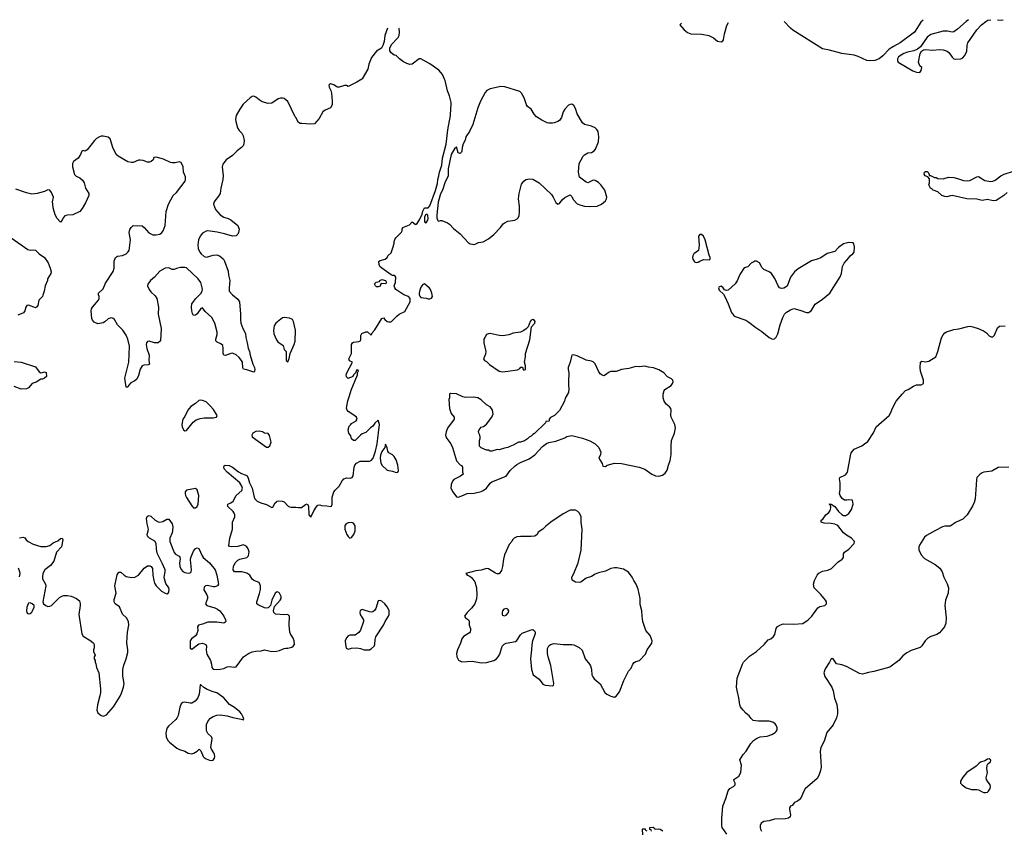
# Model space of a CAD drawing. Header units: inches. Extents: x 2323201 to 2563958, y 895391 to 1023096.
# Tile 90 of 196: x 2426892 to 2437979, y 1011537 to 1020669. Entities that reach past the tile are written whole.
import ezdxf

# ---------------------------------------------------------------- set-up
doc = ezdxf.new("R2010")
doc.units = ezdxf.units.IN
doc.header["$MEASUREMENT"] = 0
for name, color, linetype in [('C4021', 7, 'Continuous'), ('C4031', 7, 'Continuous'), ('C4032', 7, 'Continuous')]:
    doc.layers.add(name, color=color, linetype=linetype)

msp = doc.modelspace()

# ---------------------------------------------------------------- linework, layer by layer
at = {"layer": 'C4021', "color": 5, "elevation": 120}
for points in [[(2430000, 1019566), (2429995, 1019575), (2429910, 1019747), (2429870, 1019780), (2429850, 1019786), (2429830, 1019786), (2429802, 1019778), (2429730, 1019730), (2429690, 1019725), (2429624, 1019744), (2429587, 1019767), (2429550, 1019798), (2429530, 1019807), (2429510, 1019805), (2429487, 1019790), (2429410, 1019716), (2429370, 1019661), (2429331, 1019589), (2429323, 1019550), (2429324, 1019524), (2429343, 1019450), (2429362, 1019422), (2429394, 1019390), (2429410, 1019359), (2429420, 1019310), (2429415, 1019270), (2429407, 1019250), (2429390, 1019230), (2429340, 1019190), (2429290, 1019141), (2429217, 1019090), (2429180, 1019040), (2429170, 1019010), (2429183, 1018910), (2429179, 1018870), (2429155, 1018770), (2429148, 1018712), (2429130, 1018680), (2429090, 1018630), (2429079, 1018610), (2429075, 1018590), (2429097, 1018530), (2429150, 1018470), (2429190, 1018446), (2429239, 1018430), (2429270, 1018414), (2429348, 1018350), (2429363, 1018310), (2429356, 1018270), (2429348, 1018252), (2429330, 1018234), (2429290, 1018230), (2429198, 1018258), (2429116, 1018276), (2429010, 1018290), (2428990, 1018285), (2428950, 1018264), (2428924, 1018230), (2428907, 1018190), (2428896, 1018130), (2428902, 1018090), (2428919, 1018050), (2428936, 1018030), (2428970, 1018002), (2428994, 1017994), (2429070, 1018018), (2429110, 1018021), (2429134, 1018014), (2429158, 1017998), (2429186, 1017970), (2429199, 1017950), (2429238, 1017838), (2429244, 1017790), (2429259, 1017730), (2429250, 1017650), (2429252, 1017610), (2429288, 1017568), (2429350, 1017521), (2429368, 1017490), (2429378, 1017350), (2429377, 1017290), (2429383, 1017250), (2429405, 1017190), (2429435, 1017135), (2429437, 1017090), (2429454, 1017030), (2429465, 1016970), (2429480, 1016930), (2429488, 1016890), (2429519, 1016790), (2429535, 1016750), (2429539, 1016730), (2429535, 1016705), (2429530, 1016698), (2429450, 1016725), (2429413, 1016733), (2429406, 1016746), (2429399, 1016810), (2429390, 1016830), (2429365, 1016865), (2429330, 1016895), (2429289, 1016911), (2429270, 1016910), (2429210, 1016887), (2429190, 1016890), (2429182, 1016910), (2429184, 1016970), (2429178, 1016998), (2429158, 1017018), (2429117, 1017037), (2429101, 1017050), (2429102, 1017070), (2429116, 1017124), (2429116, 1017150), (2429091, 1017251), (2429056, 1017316), (2428981, 1017381), (2428950, 1017424), (2428930, 1017414), (2428890, 1017354), (2428870, 1017339), (2428850, 1017335), (2428838, 1017358), (2428830, 1017390), (2428827, 1017430), (2428832, 1017470), (2428875, 1017530), (2428934, 1017590), (2428946, 1017614), (2428950, 1017630), (2428947, 1017650), (2428931, 1017710), (2428903, 1017750), (2428770, 1017874), (2428750, 1017879), (2428704, 1017876), (2428670, 1017870), (2428630, 1017856), (2428610, 1017856), (2428570, 1017874), (2428530, 1017871), (2428470, 1017835), (2428411, 1017769), (2428363, 1017730), (2428335, 1017690), (2428332, 1017670), (2428348, 1017628), (2428370, 1017602), (2428419, 1017559), (2428437, 1017530), (2428455, 1017430), (2428453, 1017350), (2428484, 1017190), (2428478, 1017050), (2428450, 1017030), (2428410, 1017028), (2428350, 1017046), (2428330, 1017044), (2428318, 1017030), (2428316, 1017010), (2428325, 1016965), (2428348, 1016890), (2428345, 1016830), (2428352, 1016788), (2428340, 1016780), (2428290, 1016778), (2428270, 1016770), (2428247, 1016733), (2428230, 1016661), (2428210, 1016618), (2428190, 1016601), (2428142, 1016578), (2428117, 1016550), (2428110, 1016528), (2428090, 1016528), (2428077, 1016630), (2428121, 1016810), (2428130, 1016990), (2428111, 1017070), (2428090, 1017116), (2428053, 1017173), (2427995, 1017230), (2427961, 1017290), (2427944, 1017304), (2427930, 1017310), (2427910, 1017308), (2427890, 1017299), (2427850, 1017265), (2427830, 1017255), (2427770, 1017243), (2427730, 1017262), (2427710, 1017286), (2427703, 1017303), (2427698, 1017390), (2427702, 1017410), (2427712, 1017430), (2427781, 1017510), (2427787, 1017530), (2427787, 1017550), (2427779, 1017570), (2427781, 1017590), (2427830, 1017639), (2427858, 1017702), (2427946, 1017834), (2427954, 1017870), (2427955, 1017950), (2427970, 1017990), (2427995, 1018005), (2428050, 1018011), (2428090, 1018031), (2428111, 1018049), (2428124, 1018070), (2428141, 1018190), (2428125, 1018270), (2428134, 1018306), (2428149, 1018330), (2428170, 1018351), (2428270, 1018347), (2428295, 1018330), (2428347, 1018267), (2428390, 1018246), (2428430, 1018245), (2428470, 1018252), (2428494, 1018270), (2428508, 1018290), (2428530, 1018350), (2428543, 1018510), (2428567, 1018590), (2428620, 1018690), (2428656, 1018724), (2428756, 1018850), (2428760, 1018870), (2428758, 1018898), (2428735, 1018950), (2428731, 1019010), (2428710, 1019062), (2428690, 1019068), (2428643, 1019057), (2428610, 1019055), (2428590, 1019060), (2428510, 1019097), (2428430, 1019122), (2428404, 1019116), (2428393, 1019090), (2428373, 1019070), (2428354, 1019066), (2428330, 1019065), (2428283, 1019083), (2428250, 1019088), (2428230, 1019086), (2428170, 1019061), (2428150, 1019060), (2428110, 1019068), (2428000, 1019130), (2427978, 1019150), (2427942, 1019230), (2427915, 1019315), (2427910, 1019327), (2427890, 1019347), (2427830, 1019356), (2427810, 1019356), (2427790, 1019349), (2427758, 1019330), (2427736, 1019310), (2427650, 1019204), (2427630, 1019189), (2427605, 1019195), (2427592, 1019188), (2427577, 1019150), (2427549, 1019111), (2427497, 1019070), (2427487, 1019050), (2427486, 1019010), (2427510, 1018927), (2427527, 1018907), (2427570, 1018887), (2427601, 1018861), (2427618, 1018830), (2427633, 1018773), (2427670, 1018711), (2427669, 1018690), (2427633, 1018607), (2427597, 1018543), (2427570, 1018510), (2427490, 1018471), (2427430, 1018467), (2427402, 1018458), (2427382, 1018438), (2427370, 1018409), (2427350, 1018389), (2427313, 1018430), (2427292, 1018470), (2427270, 1018550), (2427264, 1018590), (2427263, 1018617), (2427271, 1018671), (2427250, 1018724), (2427230, 1018749), (2427210, 1018752), (2427170, 1018735), (2427090, 1018711), (2427030, 1018702), (2426970, 1018717), (2426850, 1018761)], [(2426795, 1018210), (2426982, 1018082), (2427010, 1018074), (2427050, 1018075), (2427070, 1018071), (2427110, 1018030), (2427171, 1017990), (2427211, 1017930), (2427236, 1017870), (2427246, 1017830), (2427241, 1017810), (2427206, 1017750), (2427206, 1017730), (2427179, 1017670), (2427168, 1017610), (2427154, 1017566), (2427147, 1017550), (2427108, 1017510), (2427096, 1017450), (2427082, 1017430), (2427070, 1017425), (2427050, 1017429), (2426990, 1017454), (2426971, 1017449), (2426961, 1017430), (2426951, 1017390), (2426933, 1017367), (2426870, 1017342)], [(2426830, 1016819), (2426910, 1016811), (2427070, 1016758), (2427110, 1016702), (2427130, 1016692), (2427147, 1016693), (2427170, 1016702), (2427190, 1016694), (2427192, 1016650), (2427172, 1016630), (2427150, 1016618), (2427130, 1016618), (2427076, 1016584), (2427031, 1016569), (2426990, 1016522), (2426970, 1016509), (2426910, 1016506), (2426830, 1016536)], [(2426890, 1014831), (2426930, 1014841), (2426950, 1014831), (2426963, 1014810), (2426986, 1014790), (2427042, 1014762), (2427130, 1014733), (2427190, 1014735), (2427230, 1014745), (2427270, 1014775), (2427322, 1014798), (2427350, 1014825), (2427371, 1014830), (2427378, 1014810), (2427363, 1014730), (2427308, 1014670), (2427276, 1014570), (2427239, 1014521), (2427174, 1014470), (2427153, 1014430), (2427148, 1014390), (2427150, 1014370), (2427182, 1014310), (2427186, 1014290), (2427154, 1014110), (2427160, 1014090), (2427188, 1014070), (2427210, 1014060), (2427230, 1014061), (2427250, 1014070), (2427270, 1014087), (2427339, 1014161), (2427365, 1014175), (2427390, 1014181), (2427430, 1014181), (2427470, 1014174), (2427533, 1014150), (2427564, 1014124), (2427573, 1014093), (2427574, 1014070), (2427556, 1013970), (2427591, 1013750), (2427605, 1013725), (2427692, 1013670), (2427724, 1013644), (2427731, 1013631), (2427732, 1013592), (2427722, 1013570), (2427722, 1013550), (2427742, 1013510), (2427732, 1013490), (2427732, 1013470), (2427742, 1013450), (2427742, 1013430), (2427751, 1013411), (2427756, 1013370), (2427782, 1013310), (2427800, 1013130), (2427800, 1013090), (2427794, 1013054), (2427767, 1012950), (2427760, 1012890), (2427770, 1012859), (2427810, 1012831), (2427835, 1012825), (2427870, 1012837), (2427947, 1012930), (2428022, 1013050), (2428037, 1013083), (2428060, 1013150), (2428067, 1013190), (2428054, 1013274), (2428052, 1013350), (2428064, 1013396), (2428092, 1013470), (2428110, 1013542), (2428110, 1013570), (2428097, 1013650), (2428104, 1013770), (2428120, 1013850), (2428116, 1013890), (2428093, 1013930), (2428050, 1013974), (2428014, 1014054), (2427967, 1014087), (2427955, 1014110), (2427956, 1014136), (2427978, 1014210), (2427965, 1014290), (2427966, 1014310), (2427990, 1014415), (2428010, 1014444), (2428030, 1014447), (2428070, 1014410), (2428090, 1014398), (2428150, 1014387), (2428190, 1014390), (2428230, 1014410), (2428294, 1014490), (2428330, 1014515), (2428357, 1014517), (2428372, 1014510), (2428388, 1014488), (2428392, 1014410), (2428401, 1014350), (2428410, 1014322), (2428430, 1014290), (2428490, 1014233), (2428530, 1014207), (2428550, 1014203), (2428566, 1014214), (2428570, 1014222), (2428574, 1014250), (2428570, 1014270), (2428538, 1014318), (2428523, 1014370), (2428520, 1014390), (2428530, 1014450), (2428529, 1014470), (2428501, 1014541), (2428440, 1014660), (2428431, 1014710), (2428428, 1014770), (2428413, 1014793), (2428352, 1014830), (2428330, 1014850), (2428326, 1014870), (2428340, 1014910), (2428342, 1014930), (2428328, 1014990), (2428321, 1015050), (2428327, 1015073), (2428340, 1015080), (2428350, 1015083), (2428370, 1015076), (2428419, 1015030), (2428450, 1015014), (2428470, 1015009), (2428504, 1015016), (2428550, 1015043), (2428570, 1015041), (2428610, 1014991), (2428616, 1014956), (2428613, 1014913), (2428609, 1014890), (2428584, 1014830), (2428581, 1014810), (2428584, 1014790), (2428630, 1014667), (2428648, 1014648), (2428687, 1014627), (2428694, 1014614), (2428698, 1014590), (2428692, 1014550), (2428695, 1014510), (2428710, 1014475), (2428730, 1014453), (2428750, 1014443), (2428790, 1014435), (2428810, 1014436), (2428824, 1014450), (2428828, 1014472), (2428815, 1014585), (2428820, 1014610), (2428850, 1014683), (2428870, 1014711), (2428890, 1014721), (2428910, 1014711), (2428945, 1014630), (2428959, 1014610), (2429028, 1014550), (2429092, 1014470), (2429110, 1014410), (2429130, 1014310), (2429121, 1014290), (2429090, 1014279), (2429070, 1014279), (2429006, 1014294), (2428983, 1014290), (2428970, 1014277), (2428966, 1014246), (2429000, 1014190), (2429006, 1014170), (2429005, 1014150), (2428984, 1014090), (2429001, 1014070), (2429090, 1014044), (2429118, 1014030), (2429145, 1014010), (2429190, 1013950), (2429210, 1013910), (2429212, 1013888), (2429203, 1013877), (2429190, 1013870), (2429110, 1013881), (2429010, 1013881), (2428950, 1013860), (2428906, 1013850), (2428893, 1013830), (2428899, 1013790), (2428888, 1013752), (2428870, 1013729), (2428825, 1013695), (2428813, 1013670), (2428810, 1013650), (2428811, 1013591), (2428830, 1013578), (2428910, 1013637), (2428950, 1013644), (2428987, 1013630), (2428995, 1013610), (2428992, 1013568), (2429001, 1013521), (2429039, 1013450), (2429050, 1013410), (2429055, 1013370), (2429070, 1013351), (2429108, 1013348), (2429150, 1013352), (2429190, 1013360), (2429230, 1013378), (2429250, 1013381), (2429310, 1013375), (2429330, 1013379), (2429412, 1013490), (2429469, 1013530), (2429510, 1013546), (2429550, 1013554), (2429610, 1013558), (2429650, 1013569), (2429730, 1013552), (2429784, 1013556), (2429816, 1013564), (2429870, 1013587), (2429890, 1013591), (2429910, 1013588), (2429958, 1013602), (2429973, 1013610), (2429987, 1013630), (2429984, 1013670), (2429970, 1013701), (2429940, 1013750), (2429934, 1013770), (2429925, 1013850), (2429929, 1013950), (2429910, 1013969), (2429875, 1013965), (2429772, 1013972), (2429752, 1013990), (2429749, 1014011), (2429761, 1014059), (2429824, 1014130), (2429836, 1014150), (2429837, 1014170), (2429817, 1014210), (2429810, 1014217), (2429790, 1014222), (2429768, 1014210), (2429730, 1014130), (2429717, 1014070), (2429690, 1014044), (2429670, 1014039), (2429650, 1014045), (2429578, 1014078), (2429563, 1014090), (2429562, 1014110), (2429594, 1014206), (2429603, 1014250), (2429602, 1014290), (2429588, 1014328), (2429530, 1014351), (2429510, 1014366), (2429482, 1014410), (2429450, 1014435), (2429392, 1014448), (2429310, 1014450), (2429296, 1014470), (2429298, 1014510), (2429319, 1014550), (2429350, 1014579), (2429370, 1014591), (2429450, 1014612), (2429470, 1014630), (2429474, 1014674), (2429465, 1014710), (2429450, 1014730), (2429427, 1014747), (2429410, 1014752), (2429350, 1014733), (2429272, 1014732), (2429253, 1014733), (2429246, 1014746), (2429260, 1014830), (2429290, 1014930), (2429290, 1015010), (2429313, 1015067), (2429314, 1015090), (2429308, 1015110), (2429295, 1015130), (2429232, 1015190), (2429235, 1015205), (2429237, 1015210), (2429270, 1015225), (2429294, 1015246), (2429330, 1015308), (2429393, 1015367), (2429400, 1015390), (2429394, 1015414), (2429372, 1015452), (2429229, 1015570), (2429196, 1015610), (2429189, 1015631), (2429195, 1015645), (2429206, 1015650), (2429250, 1015647), (2429290, 1015627), (2429355, 1015575), (2429390, 1015555), (2429430, 1015543), (2429454, 1015530), (2429466, 1015506), (2429480, 1015450), (2429510, 1015390), (2429532, 1015290), (2429540, 1015270), (2429566, 1015246), (2429606, 1015226), (2429670, 1015206), (2429730, 1015173), (2429741, 1015179), (2429770, 1015225), (2429782, 1015238), (2429790, 1015245), (2429810, 1015248), (2429846, 1015246), (2429870, 1015237), (2429914, 1015190), (2429930, 1015180), (2429950, 1015176), (2429990, 1015177), (2430000, 1015176)], [(2426890, 1014391), (2426897, 1014430), (2426894, 1014450), (2426877, 1014490)]]:
    msp.add_lwpolyline(points, dxfattribs=at)
at = {"layer": 'C4021', "color": 5}
for points, elevation in [([(2429870, 1017315), (2429850, 1017309), (2429776, 1017250), (2429759, 1017221), (2429748, 1017168), (2429753, 1017130), (2429783, 1017063), (2429799, 1017039), (2429857, 1016997), (2429870, 1016954), (2429894, 1016930), (2429894, 1016830), (2429910, 1016814), (2429927, 1016853), (2429938, 1016910), (2429981, 1017010), (2429992, 1017048), (2429997, 1017170), (2429976, 1017270), (2429964, 1017290), (2429950, 1017301), (2429930, 1017307)], 140), ([(2428930, 1016384), (2428910, 1016379), (2428873, 1016347), (2428818, 1016310), (2428786, 1016270), (2428750, 1016198), (2428730, 1016168), (2428716, 1016110), (2428721, 1016081), (2428738, 1016050), (2428750, 1016038), (2428770, 1016041), (2428846, 1016134), (2428880, 1016160), (2428925, 1016175), (2428970, 1016183), (2429070, 1016184), (2429108, 1016192), (2429115, 1016210), (2429076, 1016276), (2429038, 1016318), (2428990, 1016364), (2428950, 1016381)], 140), ([(2429590, 1016032), (2429550, 1016029), (2429516, 1016010), (2429506, 1015990), (2429511, 1015970), (2429670, 1015853), (2429690, 1015854), (2429710, 1015870), (2429722, 1015910), (2429705, 1015985), (2429690, 1016008), (2429650, 1016013), (2429625, 1016025)], 140), ([(2428870, 1015388), (2428770, 1015369), (2428755, 1015350), (2428754, 1015330), (2428759, 1015310), (2428770, 1015285), (2428830, 1015191), (2428850, 1015171), (2428870, 1015171), (2428890, 1015185), (2428901, 1015210), (2428909, 1015309), (2428892, 1015372)], 140), ([(2427010, 1014098), (2426990, 1014095), (2426987, 1014090), (2426974, 1014050), (2426969, 1014009), (2426971, 1013991), (2426980, 1013980), (2426990, 1013975), (2427010, 1013980), (2427030, 1013996), (2427038, 1014010), (2427054, 1014050), (2427056, 1014070), (2427033, 1014090)], 120), ([(2428930, 1013175), (2428925, 1013175), (2428912, 1013070), (2428897, 1013030), (2428868, 1012992), (2428830, 1012968), (2428810, 1012968), (2428750, 1012980), (2428730, 1012977), (2428710, 1012961), (2428694, 1012926), (2428676, 1012830), (2428661, 1012799), (2428650, 1012784), (2428568, 1012712), (2428553, 1012690), (2428544, 1012670), (2428537, 1012630), (2428542, 1012590), (2428559, 1012550), (2428579, 1012530), (2428663, 1012463), (2428690, 1012447), (2428750, 1012427), (2428790, 1012407), (2428830, 1012399), (2428853, 1012407), (2428889, 1012430), (2428912, 1012452), (2428930, 1012434), (2428958, 1012370), (2428970, 1012358), (2428990, 1012344), (2429030, 1012328), (2429050, 1012324), (2429070, 1012328), (2429085, 1012350), (2429088, 1012370), (2429086, 1012390), (2429077, 1012410), (2429051, 1012450), (2429044, 1012470), (2429058, 1012570), (2429051, 1012591), (2429009, 1012629), (2428998, 1012650), (2428994, 1012670), (2428997, 1012730), (2429013, 1012770), (2429040, 1012800), (2429070, 1012820), (2429110, 1012835), (2429150, 1012840), (2429230, 1012828), (2429291, 1012809), (2429404, 1012784), (2429410, 1012778), (2429415, 1012790), (2429410, 1012810), (2429390, 1012850), (2429372, 1012872), (2429310, 1012921), (2429255, 1012955), (2429191, 1013031), (2429110, 1013086), (2429070, 1013096), (2429003, 1013123), (2428965, 1013145)], 120)]:
    msp.add_lwpolyline(points, close=True, dxfattribs=dict(at, elevation=elevation))
at = {"layer": 'C4031', "color": 5}
for points, elevation in [([(2430000, 1015176), (2430030, 1015172), (2430065, 1015175), (2430110, 1015207), (2430130, 1015215), (2430144, 1015190), (2430148, 1015090), (2430170, 1015066), (2430205, 1015135), (2430230, 1015177), (2430250, 1015201), (2430270, 1015204), (2430290, 1015197), (2430350, 1015193), (2430390, 1015184), (2430402, 1015190), (2430409, 1015211), (2430410, 1015290), (2430431, 1015350), (2430444, 1015370), (2430490, 1015416), (2430524, 1015476), (2430543, 1015496), (2430570, 1015507), (2430615, 1015505), (2430637, 1015510), (2430647, 1015530), (2430660, 1015630), (2430667, 1015650), (2430686, 1015674), (2430726, 1015694), (2430830, 1015697), (2430850, 1015704), (2430872, 1015728), (2430898, 1015810), (2430916, 1015890), (2430942, 1016110), (2430930, 1016158), (2430890, 1016122), (2430870, 1016089), (2430842, 1016070), (2430790, 1016018), (2430750, 1016002), (2430730, 1015989), (2430670, 1015929), (2430650, 1015929), (2430630, 1015948), (2430620, 1015980), (2430599, 1016010), (2430589, 1016050), (2430602, 1016090), (2430619, 1016110), (2430630, 1016121), (2430682, 1016150), (2430693, 1016170), (2430684, 1016190), (2430655, 1016215), (2430590, 1016257), (2430579, 1016270), (2430572, 1016292), (2430585, 1016375), (2430607, 1016430), (2430625, 1016495), (2430697, 1016670), (2430695, 1016690), (2430698, 1016702), (2430706, 1016710), (2430702, 1016722), (2430690, 1016726), (2430674, 1016690), (2430652, 1016670), (2430642, 1016650), (2430630, 1016642), (2430604, 1016636), (2430590, 1016626), (2430570, 1016646), (2430569, 1016669), (2430575, 1016690), (2430638, 1016810), (2430606, 1016826), (2430599, 1016850), (2430629, 1016910), (2430629, 1017010), (2430638, 1017030), (2430650, 1017038), (2430710, 1017043), (2430728, 1017050), (2430733, 1017070), (2430734, 1017110), (2430745, 1017135), (2430788, 1017152), (2430810, 1017154), (2430850, 1017114), (2430860, 1017140), (2430890, 1017176), (2430970, 1017302), (2430990, 1017311), (2431005, 1017290), (2431030, 1017271), (2431050, 1017265), (2431070, 1017265), (2431079, 1017270), (2431138, 1017330), (2431164, 1017350), (2431230, 1017383), (2431288, 1017490), (2431287, 1017527), (2431270, 1017550), (2431219, 1017570), (2431129, 1017629), (2431115, 1017650), (2431109, 1017671), (2431122, 1017710), (2431122, 1017730), (2431129, 1017750), (2431128, 1017770), (2431120, 1017780), (2431109, 1017789), (2431091, 1017789), (2431076, 1017796), (2430969, 1017870), (2430949, 1017890), (2430938, 1017910), (2430936, 1017944), (2430938, 1017950), (2430950, 1017958), (2431009, 1017971), (2431029, 1017991), (2431038, 1018010), (2431076, 1018044), (2431099, 1018110), (2431109, 1018150), (2431109, 1018171), (2431120, 1018200), (2431126, 1018210), (2431190, 1018274), (2431198, 1018290), (2431198, 1018310), (2431206, 1018330), (2431281, 1018359), (2431310, 1018392), (2431344, 1018364), (2431350, 1018362), (2431368, 1018372), (2431399, 1018421), (2431422, 1018478), (2431430, 1018512), (2431449, 1018550), (2431490, 1018551), (2431510, 1018571), (2431575, 1018745), (2431596, 1018824), (2431600, 1018870), (2431613, 1018910), (2431618, 1018950), (2431645, 1019030), (2431651, 1019110), (2431693, 1019267), (2431713, 1019430), (2431743, 1019590), (2431745, 1019670), (2431751, 1019711), (2431750, 1019738), (2431732, 1019812), (2431710, 1019869), (2431683, 1019983), (2431676, 1020000)], 120), ([(2430744, 1020000), (2430690, 1019965), (2430590, 1019918), (2430570, 1019928), (2430550, 1019929), (2430490, 1019909), (2430470, 1019908), (2430455, 1019915), (2430430, 1019935), (2430390, 1019948), (2430380, 1019940), (2430372, 1019930), (2430376, 1019910), (2430395, 1019870), (2430402, 1019842), (2430412, 1019750), (2430410, 1019709), (2430390, 1019676), (2430331, 1019650), (2430307, 1019633), (2430263, 1019557), (2430210, 1019495), (2430168, 1019492), (2430070, 1019498), (2430050, 1019501), (2430031, 1019511), (2430000, 1019566)], 120), ([(2438010, 1018724), (2437972, 1018688), (2437930, 1018658), (2437886, 1018634), (2437852, 1018628), (2437790, 1018643), (2437730, 1018634), (2437670, 1018648), (2437558, 1018650), (2437393, 1018687), (2437374, 1018686), (2437330, 1018674), (2437310, 1018677), (2437275, 1018690), (2437230, 1018729), (2437178, 1018750), (2437164, 1018764), (2437149, 1018770), (2437129, 1018810), (2437138, 1018830), (2437136, 1018876), (2437118, 1018898), (2437089, 1018909), (2437078, 1018930), (2437082, 1018950), (2437090, 1018958), (2437110, 1018958), (2437122, 1018950), (2437134, 1018926), (2437134, 1018914), (2437146, 1018914), (2437191, 1018891), (2437210, 1018891), (2437230, 1018881), (2437290, 1018877), (2437350, 1018894), (2437410, 1018891), (2437450, 1018882), (2437518, 1018858), (2437567, 1018853), (2437590, 1018858), (2437670, 1018898), (2437690, 1018901), (2437759, 1018859), (2437827, 1018847), (2437850, 1018849), (2437877, 1018863), (2437938, 1018910), (2437978, 1018930), (2438070, 1018959)], 80), ([(2434854, 1011494), (2434803, 1011570), (2434798, 1011590), (2434797, 1011670), (2434810, 1011810), (2434844, 1011896), (2434870, 1011983), (2434890, 1012007), (2434929, 1012030), (2434947, 1012050), (2434949, 1012070), (2434937, 1012090), (2434935, 1012110), (2434990, 1012147), (2435012, 1012188), (2435019, 1012270), (2435002, 1012330), (2435038, 1012390), (2435074, 1012430), (2435123, 1012517), (2435155, 1012550), (2435187, 1012573), (2435210, 1012584), (2435230, 1012590), (2435310, 1012598), (2435363, 1012617), (2435400, 1012640), (2435411, 1012650), (2435420, 1012670), (2435421, 1012690), (2435414, 1012714), (2435397, 1012737), (2435374, 1012754), (2435330, 1012765), (2435210, 1012765), (2435150, 1012776), (2435130, 1012795), (2435107, 1012827), (2435070, 1012856), (2435039, 1012890), (2435010, 1012930), (2435002, 1012950), (2434989, 1013030), (2434969, 1013111), (2434962, 1013150), (2434969, 1013251), (2435030, 1013410), (2435041, 1013430), (2435110, 1013500), (2435187, 1013550), (2435276, 1013630), (2435318, 1013682), (2435350, 1013696), (2435380, 1013720), (2435395, 1013745), (2435411, 1013809), (2435425, 1013835), (2435452, 1013850), (2435490, 1013862), (2435610, 1013859), (2435712, 1013868), (2435771, 1013909), (2435812, 1013950), (2435878, 1014042), (2435901, 1014059), (2435957, 1014070), (2435977, 1014090), (2435977, 1014110), (2435966, 1014130), (2435914, 1014194), (2435852, 1014252), (2435838, 1014270), (2435832, 1014310), (2435840, 1014350), (2435870, 1014410), (2435890, 1014433), (2435930, 1014455), (2435993, 1014467), (2436034, 1014486), (2436103, 1014557), (2436154, 1014590), (2436169, 1014610), (2436169, 1014650), (2436179, 1014670), (2436230, 1014704), (2436289, 1014770), (2436293, 1014790), (2436257, 1014830), (2436202, 1014862), (2436170, 1014890), (2436104, 1014970), (2436070, 1014986), (2436030, 1014995), (2435950, 1014997), (2435918, 1015010), (2435918, 1015030), (2435937, 1015043), (2435969, 1015090), (2436003, 1015117), (2436019, 1015141), (2436025, 1015170), (2436022, 1015202), (2436009, 1015209), (2436010, 1015214), (2436030, 1015211), (2436070, 1015185), (2436111, 1015130), (2436150, 1015096), (2436170, 1015085), (2436195, 1015085), (2436230, 1015105), (2436258, 1015150), (2436277, 1015210), (2436270, 1015258), (2436230, 1015262), (2436205, 1015255), (2436178, 1015258), (2436154, 1015274), (2436129, 1015309), (2436124, 1015330), (2436129, 1015371), (2436129, 1015450), (2436122, 1015498), (2436128, 1015512), (2436190, 1015542), (2436215, 1015570), (2436246, 1015754), (2436256, 1015790), (2436268, 1015810), (2436290, 1015830), (2436373, 1015870), (2436405, 1015890), (2436441, 1015919), (2436505, 1016015), (2436537, 1016083), (2436681, 1016210), (2436705, 1016250), (2436716, 1016284), (2436761, 1016370), (2436830, 1016452), (2436868, 1016490), (2436898, 1016502), (2436958, 1016542), (2436990, 1016554), (2437044, 1016556), (2437068, 1016570), (2437069, 1016610), (2437037, 1016710), (2437032, 1016750), (2437035, 1016810), (2437050, 1016821), (2437090, 1016816), (2437130, 1016822), (2437209, 1016871), (2437230, 1016930), (2437270, 1017087), (2437290, 1017119), (2437310, 1017141), (2437328, 1017152), (2437410, 1017180), (2437467, 1017187), (2437570, 1017213), (2437595, 1017215), (2437623, 1017210), (2437683, 1017190), (2437744, 1017164), (2437780, 1017140), (2437810, 1017107), (2437830, 1017096), (2437850, 1017098), (2437870, 1017117), (2437902, 1017198), (2437923, 1017217), (2437990, 1017222)], 80), ([(2438029, 1015629), (2437910, 1015625), (2437837, 1015583), (2437750, 1015573), (2437730, 1015566), (2437706, 1015550), (2437670, 1015510), (2437664, 1015490), (2437663, 1015430), (2437650, 1015270), (2437640, 1015230), (2437624, 1015196), (2437560, 1015090), (2437510, 1015043), (2437430, 1015004), (2437387, 1014973), (2437370, 1014965), (2437310, 1014964), (2437284, 1014956), (2437204, 1014916), (2437103, 1014857), (2437082, 1014838), (2437024, 1014750), (2437016, 1014730), (2437017, 1014697), (2437041, 1014641), (2437079, 1014599), (2437200, 1014530), (2437254, 1014490), (2437279, 1014450), (2437299, 1014390), (2437334, 1014314), (2437349, 1014270), (2437347, 1014210), (2437318, 1014130), (2437309, 1014071), (2437323, 1013930), (2437322, 1013870), (2437306, 1013830), (2437250, 1013763), (2437218, 1013742), (2437150, 1013720), (2437117, 1013703), (2437087, 1013673), (2437050, 1013614), (2437030, 1013596), (2436930, 1013563), (2436883, 1013537), (2436838, 1013502), (2436790, 1013449), (2436690, 1013375), (2436510, 1013327), (2436450, 1013316), (2436410, 1013302), (2436382, 1013298), (2436350, 1013303), (2436202, 1013382), (2436150, 1013401), (2436090, 1013412), (2436050, 1013469), (2436030, 1013469), (2436011, 1013430), (2435963, 1013357), (2435946, 1013310), (2435957, 1013270), (2436036, 1013150), (2436052, 1013110), (2436067, 1013027), (2436093, 1012953), (2436101, 1012890), (2436101, 1012850), (2436090, 1012804), (2436050, 1012724), (2435980, 1012640), (2435950, 1012541), (2435913, 1012470), (2435907, 1012430), (2435917, 1012250), (2435911, 1012210), (2435890, 1012156), (2435870, 1012120), (2435737, 1012003), (2435717, 1011970), (2435692, 1011908), (2435670, 1011881), (2435650, 1011865), (2435618, 1011850), (2435590, 1011818), (2435570, 1011808), (2435561, 1011790), (2435559, 1011770), (2435571, 1011710), (2435566, 1011690), (2435550, 1011674), (2435515, 1011665), (2435390, 1011663), (2435330, 1011643), (2435270, 1011635), (2435242, 1011618), (2435230, 1011590), (2435228, 1011570), (2435233, 1011550), (2435246, 1011526)], 80), ([(2434008, 1011528), (2434002, 1011542), (2433987, 1011547), (2433986, 1011570), (2434027, 1011573), (2434034, 1011570), (2434038, 1011558), (2434052, 1011552), (2434086, 1011554), (2434102, 1011550), (2434132, 1011530)], 80), ([(2433908, 1011488), (2433906, 1011550), (2433910, 1011554), (2433933, 1011553), (2433938, 1011538), (2433954, 1011530)], 80)]:
    msp.add_lwpolyline(points, dxfattribs=dict(at, elevation=elevation))
for points, elevation in [([(2432310, 1019918), (2432190, 1019892), (2432151, 1019870), (2432132, 1019848), (2432080, 1019750), (2432050, 1019675), (2431995, 1019490), (2431956, 1019410), (2431916, 1019350), (2431907, 1019313), (2431887, 1019270), (2431875, 1019230), (2431871, 1019189), (2431865, 1019175), (2431850, 1019162), (2431830, 1019169), (2431810, 1019238), (2431797, 1019223), (2431790, 1019221), (2431752, 1019150), (2431715, 1018990), (2431717, 1018910), (2431678, 1018830), (2431653, 1018750), (2431632, 1018708), (2431605, 1018615), (2431589, 1018469), (2431588, 1018428), (2431603, 1018403), (2431610, 1018399), (2431630, 1018407), (2431646, 1018406), (2431710, 1018381), (2431730, 1018366), (2431776, 1018316), (2431850, 1018255), (2431941, 1018161), (2431965, 1018145), (2431990, 1018139), (2432010, 1018138), (2432030, 1018146), (2432060, 1018160), (2432110, 1018167), (2432170, 1018200), (2432230, 1018250), (2432307, 1018330), (2432337, 1018370), (2432357, 1018383), (2432390, 1018398), (2432468, 1018412), (2432495, 1018425), (2432504, 1018436), (2432517, 1018463), (2432521, 1018499), (2432519, 1018570), (2432509, 1018650), (2432515, 1018710), (2432544, 1018816), (2432567, 1018850), (2432591, 1018869), (2432630, 1018876), (2432670, 1018872), (2432740, 1018830), (2432879, 1018699), (2432900, 1018670), (2432930, 1018608), (2432950, 1018591), (2432970, 1018599), (2433001, 1018639), (2433030, 1018667), (2433090, 1018696), (2433110, 1018678), (2433125, 1018645), (2433170, 1018595), (2433210, 1018578), (2433250, 1018568), (2433310, 1018564), (2433394, 1018570), (2433444, 1018590), (2433490, 1018630), (2433501, 1018650), (2433505, 1018670), (2433479, 1018750), (2433435, 1018810), (2433410, 1018834), (2433370, 1018857), (2433350, 1018861), (2433290, 1018833), (2433270, 1018837), (2433194, 1018894), (2433185, 1018950), (2433193, 1019050), (2433236, 1019130), (2433252, 1019148), (2433290, 1019168), (2433330, 1019173), (2433359, 1019190), (2433377, 1019210), (2433408, 1019292), (2433415, 1019350), (2433404, 1019410), (2433392, 1019432), (2433373, 1019450), (2433330, 1019470), (2433250, 1019490), (2433230, 1019507), (2433170, 1019610), (2433150, 1019669), (2433130, 1019701), (2433110, 1019717), (2433090, 1019715), (2433070, 1019705), (2433030, 1019663), (2433013, 1019630), (2432994, 1019566), (2432970, 1019535), (2432950, 1019522), (2432910, 1019507), (2432890, 1019502), (2432850, 1019504), (2432830, 1019508), (2432770, 1019536), (2432710, 1019574), (2432684, 1019604), (2432650, 1019662), (2432610, 1019690), (2432598, 1019710), (2432572, 1019790), (2432542, 1019842), (2432522, 1019862), (2432353, 1019913)], 120), ([(2431478, 1018478), (2431465, 1018475), (2431451, 1018449), (2431451, 1018391), (2431470, 1018381), (2431489, 1018410), (2431492, 1018430), (2431487, 1018467)], 120), ([(2434570, 1018249), (2434550, 1018249), (2434536, 1018230), (2434543, 1018130), (2434536, 1018070), (2434481, 1018030), (2434471, 1018010), (2434468, 1017992), (2434471, 1017970), (2434490, 1017941), (2434510, 1017934), (2434530, 1017937), (2434550, 1017947), (2434590, 1017966), (2434658, 1017962), (2434666, 1017970), (2434666, 1017990), (2434655, 1018015), (2434612, 1018190), (2434593, 1018230)], 120), ([(2436230, 1018161), (2436170, 1018145), (2436110, 1018101), (2436070, 1018059), (2435984, 1018036), (2435912, 1017988), (2435870, 1017970), (2435808, 1017952), (2435656, 1017864), (2435617, 1017830), (2435571, 1017770), (2435533, 1017667), (2435497, 1017643), (2435470, 1017641), (2435449, 1017650), (2435433, 1017670), (2435394, 1017754), (2435356, 1017810), (2435330, 1017830), (2435270, 1017855), (2435253, 1017873), (2435223, 1017930), (2435190, 1017949), (2435170, 1017949), (2435157, 1017943), (2435130, 1017926), (2435090, 1017885), (2435050, 1017875), (2435002, 1017798), (2434972, 1017728), (2434950, 1017694), (2434870, 1017622), (2434850, 1017618), (2434830, 1017626), (2434815, 1017650), (2434790, 1017668), (2434764, 1017656), (2434761, 1017650), (2434770, 1017622), (2434816, 1017576), (2434831, 1017551), (2434870, 1017470), (2434907, 1017370), (2434930, 1017339), (2434950, 1017325), (2435070, 1017283), (2435103, 1017263), (2435182, 1017202), (2435250, 1017157), (2435330, 1017090), (2435370, 1017071), (2435390, 1017074), (2435410, 1017091), (2435430, 1017130), (2435455, 1017230), (2435485, 1017315), (2435504, 1017350), (2435527, 1017373), (2435570, 1017402), (2435610, 1017415), (2435678, 1017398), (2435750, 1017370), (2435775, 1017370), (2435803, 1017390), (2435850, 1017463), (2435930, 1017521), (2436015, 1017590), (2436129, 1017771), (2436144, 1017810), (2436158, 1017890), (2436174, 1017926), (2436230, 1017985), (2436248, 1018012), (2436273, 1018030), (2436289, 1018050), (2436292, 1018112), (2436285, 1018145), (2436276, 1018156)], 120), ([(2431010, 1017695), (2430962, 1017698), (2430953, 1017687), (2430950, 1017668), (2430930, 1017658), (2430910, 1017658), (2430898, 1017670), (2430888, 1017692), (2430907, 1017713), (2430942, 1017718), (2430946, 1017730), (2430970, 1017742), (2431011, 1017731), (2431021, 1017710), (2431018, 1017702)], 120), ([(2431450, 1017692), (2431430, 1017686), (2431410, 1017657), (2431397, 1017623), (2431390, 1017590), (2431390, 1017570), (2431396, 1017556), (2431410, 1017538), (2431470, 1017533), (2431490, 1017525), (2431510, 1017524), (2431530, 1017531), (2431539, 1017550), (2431534, 1017590), (2431516, 1017630), (2431505, 1017645)], 120), ([(2432670, 1017293), (2432650, 1017285), (2432639, 1017270), (2432616, 1017210), (2432594, 1017186), (2432570, 1017167), (2432530, 1017150), (2432450, 1017139), (2432401, 1017119), (2432333, 1017107), (2432290, 1017111), (2432190, 1017133), (2432170, 1017132), (2432150, 1017121), (2432128, 1017090), (2432120, 1017070), (2432117, 1017030), (2432141, 1016930), (2432137, 1016903), (2432116, 1016850), (2432125, 1016830), (2432150, 1016818), (2432183, 1016783), (2432290, 1016708), (2432330, 1016702), (2432390, 1016708), (2432496, 1016724), (2432522, 1016738), (2432533, 1016753), (2432553, 1016753), (2432562, 1016730), (2432570, 1016722), (2432586, 1016730), (2432586, 1016770), (2432575, 1016810), (2432589, 1016870), (2432589, 1016910), (2432636, 1017064), (2432656, 1017210), (2432691, 1017249), (2432695, 1017270), (2432690, 1017279)], 120), ([(2433125, 1016895), (2433111, 1016889), (2433105, 1016875), (2433091, 1016810), (2433068, 1016750), (2433068, 1016730), (2433077, 1016690), (2433071, 1016590), (2433071, 1016551), (2433077, 1016510), (2433071, 1016471), (2433035, 1016405), (2433025, 1016370), (2432970, 1016266), (2432914, 1016210), (2432870, 1016186), (2432854, 1016170), (2432854, 1016150), (2432850, 1016146), (2432818, 1016142), (2432813, 1016127), (2432690, 1016008), (2432670, 1015998), (2432650, 1015978), (2432630, 1015968), (2432610, 1015948), (2432575, 1015925), (2432530, 1015909), (2432510, 1015908), (2432450, 1015875), (2432410, 1015862), (2432390, 1015849), (2432350, 1015842), (2432290, 1015822), (2432270, 1015828), (2432210, 1015808), (2432190, 1015808), (2432170, 1015818), (2432150, 1015818), (2432090, 1015846), (2432070, 1015866), (2432069, 1015930), (2432078, 1015950), (2432078, 1015970), (2432074, 1015990), (2432061, 1016010), (2432059, 1016030), (2432064, 1016050), (2432090, 1016078), (2432113, 1016087), (2432150, 1016112), (2432209, 1016191), (2432223, 1016230), (2432217, 1016270), (2432205, 1016290), (2432189, 1016309), (2432150, 1016329), (2432090, 1016385), (2432050, 1016409), (2431998, 1016418), (2431910, 1016413), (2431880, 1016420), (2431810, 1016454), (2431742, 1016458), (2431732, 1016450), (2431731, 1016411), (2431725, 1016390), (2431731, 1016290), (2431751, 1016231), (2431785, 1016190), (2431785, 1016170), (2431710, 1016068), (2431694, 1016026), (2431687, 1015990), (2431691, 1015970), (2431701, 1015950), (2431748, 1015890), (2431766, 1015850), (2431810, 1015698), (2431850, 1015656), (2431866, 1015646), (2431878, 1015630), (2431879, 1015570), (2431885, 1015550), (2431854, 1015526), (2431779, 1015490), (2431764, 1015470), (2431750, 1015434), (2431748, 1015390), (2431771, 1015350), (2431810, 1015295), (2431830, 1015291), (2431870, 1015306), (2431929, 1015331), (2432010, 1015334), (2432087, 1015353), (2432110, 1015364), (2432147, 1015393), (2432190, 1015447), (2432210, 1015462), (2432370, 1015526), (2432416, 1015590), (2432470, 1015643), (2432490, 1015659), (2432530, 1015679), (2432630, 1015721), (2432692, 1015768), (2432778, 1015862), (2432825, 1015895), (2432850, 1015905), (2432930, 1015921), (2433030, 1015958), (2433052, 1015972), (2433110, 1015985), (2433230, 1015956), (2433310, 1015925), (2433372, 1015890), (2433412, 1015850), (2433437, 1015797), (2433432, 1015770), (2433412, 1015730), (2433452, 1015670), (2433458, 1015638), (2433490, 1015634), (2433508, 1015652), (2433590, 1015675), (2433670, 1015671), (2433868, 1015628), (2433930, 1015607), (2434010, 1015550), (2434051, 1015531), (2434090, 1015527), (2434130, 1015539), (2434159, 1015561), (2434184, 1015596), (2434197, 1015650), (2434218, 1015702), (2434227, 1015770), (2434226, 1015866), (2434232, 1015930), (2434265, 1016010), (2434277, 1016070), (2434270, 1016110), (2434229, 1016190), (2434225, 1016210), (2434229, 1016270), (2434224, 1016290), (2434209, 1016309), (2434170, 1016337), (2434150, 1016370), (2434139, 1016410), (2434139, 1016450), (2434147, 1016490), (2434156, 1016504), (2434227, 1016550), (2434244, 1016570), (2434252, 1016590), (2434246, 1016610), (2434230, 1016624), (2434186, 1016646), (2434145, 1016690), (2434090, 1016724), (2434030, 1016749), (2433974, 1016754), (2433930, 1016767), (2433870, 1016760), (2433830, 1016763), (2433750, 1016740), (2433670, 1016730), (2433610, 1016706), (2433550, 1016706), (2433530, 1016698), (2433490, 1016667), (2433470, 1016658), (2433450, 1016663), (2433430, 1016679), (2433410, 1016709), (2433371, 1016791), (2433350, 1016814), (2433330, 1016824), (2433270, 1016835), (2433170, 1016883)], 120), ([(2431010, 1015886), (2431003, 1015850), (2430970, 1015804), (2430955, 1015765), (2430950, 1015730), (2430958, 1015678), (2430971, 1015650), (2431030, 1015595), (2431090, 1015583), (2431130, 1015569), (2431149, 1015571), (2431156, 1015590), (2431150, 1015650), (2431132, 1015712), (2431110, 1015749), (2431090, 1015769), (2431048, 1015790), (2431038, 1015810), (2431030, 1015846)], 120), ([(2433150, 1015142), (2433090, 1015142), (2433010, 1015102), (2432871, 1015010), (2432815, 1014965), (2432782, 1014930), (2432730, 1014895), (2432718, 1014870), (2432691, 1014850), (2432650, 1014846), (2432530, 1014846), (2432490, 1014842), (2432461, 1014830), (2432441, 1014810), (2432435, 1014790), (2432404, 1014756), (2432350, 1014642), (2432338, 1014590), (2432330, 1014510), (2432316, 1014464), (2432290, 1014426), (2432270, 1014425), (2432250, 1014433), (2432170, 1014482), (2432150, 1014485), (2432090, 1014466), (2432030, 1014461), (2431914, 1014430), (2431924, 1014424), (2431931, 1014410), (2431959, 1014399), (2431982, 1014382), (2432017, 1014337), (2432037, 1014270), (2432039, 1014190), (2432034, 1014146), (2432016, 1014090), (2431980, 1014040), (2431930, 1013990), (2431902, 1013950), (2431913, 1013930), (2431945, 1013910), (2431954, 1013894), (2431953, 1013850), (2431969, 1013810), (2431969, 1013790), (2431965, 1013775), (2431957, 1013763), (2431890, 1013722), (2431870, 1013693), (2431856, 1013644), (2431821, 1013570), (2431810, 1013530), (2431814, 1013490), (2431833, 1013453), (2431870, 1013436), (2431990, 1013444), (2432090, 1013425), (2432150, 1013428), (2432230, 1013449), (2432262, 1013470), (2432279, 1013490), (2432297, 1013523), (2432326, 1013610), (2432347, 1013633), (2432370, 1013646), (2432474, 1013666), (2432490, 1013676), (2432530, 1013739), (2432550, 1013758), (2432650, 1013797), (2432670, 1013798), (2432690, 1013784), (2432696, 1013770), (2432696, 1013750), (2432668, 1013672), (2432658, 1013630), (2432656, 1013570), (2432644, 1013470), (2432654, 1013350), (2432672, 1013290), (2432740, 1013239), (2432783, 1013183), (2432810, 1013173), (2432890, 1013164), (2432901, 1013170), (2432908, 1013190), (2432874, 1013394), (2432843, 1013490), (2432835, 1013530), (2432836, 1013584), (2432850, 1013615), (2432870, 1013632), (2432910, 1013641), (2433010, 1013629), (2433110, 1013630), (2433130, 1013626), (2433190, 1013597), (2433226, 1013566), (2433260, 1013470), (2433308, 1013410), (2433318, 1013390), (2433329, 1013350), (2433335, 1013290), (2433345, 1013265), (2433362, 1013242), (2433427, 1013187), (2433479, 1013090), (2433505, 1013070), (2433550, 1013050), (2433590, 1013039), (2433610, 1013047), (2433644, 1013096), (2433695, 1013225), (2433746, 1013330), (2433776, 1013364), (2433797, 1013410), (2433810, 1013426), (2433830, 1013439), (2433870, 1013451), (2433939, 1013521), (2433956, 1013570), (2434010, 1013645), (2434015, 1013670), (2433992, 1013730), (2433941, 1013790), (2433910, 1013889), (2433900, 1013950), (2433897, 1014010), (2433880, 1014080), (2433878, 1014150), (2433855, 1014255), (2433834, 1014310), (2433806, 1014350), (2433790, 1014390), (2433746, 1014446), (2433690, 1014478), (2433615, 1014495), (2433590, 1014496), (2433550, 1014485), (2433490, 1014455), (2433410, 1014438), (2433370, 1014423), (2433330, 1014397), (2433270, 1014379), (2433210, 1014334), (2433190, 1014329), (2433150, 1014334), (2433114, 1014354), (2433109, 1014390), (2433133, 1014430), (2433180, 1014550), (2433213, 1014693), (2433227, 1014930), (2433214, 1015010), (2433213, 1015070), (2433195, 1015110), (2433178, 1015130)], 120), ([(2430630, 1015005), (2430590, 1015002), (2430567, 1014990), (2430553, 1014970), (2430552, 1014930), (2430575, 1014870), (2430590, 1014846), (2430610, 1014830), (2430630, 1014836), (2430655, 1014870), (2430669, 1014910), (2430668, 1014968), (2430650, 1014999)], 120), ([(2430950, 1014126), (2430930, 1014122), (2430904, 1014036), (2430888, 1014012), (2430870, 1014000), (2430850, 1013995), (2430830, 1013998), (2430750, 1014023), (2430725, 1014015), (2430722, 1013990), (2430727, 1013970), (2430762, 1013910), (2430764, 1013890), (2430730, 1013793), (2430710, 1013764), (2430670, 1013735), (2430610, 1013734), (2430590, 1013727), (2430570, 1013706), (2430556, 1013670), (2430559, 1013630), (2430568, 1013590), (2430590, 1013577), (2430630, 1013590), (2430690, 1013594), (2430730, 1013587), (2430770, 1013571), (2430830, 1013571), (2430850, 1013581), (2430883, 1013610), (2430891, 1013630), (2430895, 1013685), (2430904, 1013716), (2430990, 1013850), (2431006, 1013890), (2431045, 1013950), (2431051, 1013970), (2431051, 1014010), (2431034, 1014050), (2431002, 1014090), (2430970, 1014117)], 120), ([(2432370, 1014037), (2432344, 1014030), (2432327, 1014010), (2432323, 1013990), (2432325, 1013970), (2432330, 1013962), (2432350, 1013952), (2432370, 1013962), (2432396, 1013990), (2432398, 1014010), (2432389, 1014030)], 140), ([(2437810, 1012342), (2437790, 1012337), (2437761, 1012319), (2437710, 1012304), (2437691, 1012290), (2437662, 1012258), (2437557, 1012190), (2437510, 1012137), (2437485, 1012090), (2437487, 1012070), (2437504, 1012050), (2437550, 1012015), (2437610, 1011996), (2437670, 1011998), (2437690, 1011993), (2437730, 1011971), (2437750, 1011965), (2437770, 1011962), (2437790, 1011967), (2437802, 1011978), (2437821, 1012010), (2437824, 1012030), (2437821, 1012050), (2437789, 1012090), (2437779, 1012110), (2437776, 1012130), (2437789, 1012190), (2437783, 1012230), (2437787, 1012273), (2437794, 1012286), (2437824, 1012310), (2437828, 1012328)], 120)]:
    msp.add_lwpolyline(points, close=True, dxfattribs=dict(at, elevation=elevation))
at = {"layer": 'C4032', "color": 5}
for points, elevation in [([(2437065, 1020663), (2437039, 1020641), (2436968, 1020530), (2436806, 1020410), (2436730, 1020368), (2436683, 1020337), (2436610, 1020261), (2436570, 1020230), (2436522, 1020210), (2436476, 1020204), (2436430, 1020211), (2436335, 1020255), (2436290, 1020269), (2436148, 1020288), (2436010, 1020324), (2435930, 1020339), (2435596, 1020550), (2435570, 1020572), (2435500, 1020648)], 80), ([(2437575, 1020667), (2437550, 1020650), (2437450, 1020561), (2437410, 1020533), (2437390, 1020529), (2437340, 1020540), (2437290, 1020540), (2437150, 1020504), (2437110, 1020473), (2437036, 1020364), (2437002, 1020338), (2436961, 1020319), (2436890, 1020304), (2436849, 1020290), (2436789, 1020250), (2436775, 1020230), (2436776, 1020210), (2436785, 1020190), (2436950, 1020094), (2436990, 1020078), (2437026, 1020074), (2437044, 1020096), (2437050, 1020130), (2437026, 1020150), (2437014, 1020190), (2437033, 1020290), (2437046, 1020314), (2437070, 1020329), (2437090, 1020334), (2437170, 1020324), (2437250, 1020334), (2437290, 1020331), (2437334, 1020314), (2437357, 1020297), (2437390, 1020248), (2437410, 1020230), (2437430, 1020224), (2437490, 1020227), (2437510, 1020239), (2437530, 1020261), (2437556, 1020310), (2437560, 1020380), (2437570, 1020407), (2437670, 1020554), (2437723, 1020610), (2437770, 1020650), (2437795, 1020665), (2437827, 1020668)], 120), ([(2437903, 1020669), (2437950, 1020663), (2437966, 1020669)], 120), ([(2431032, 1020573), (2431005, 1020490), (2430997, 1020423), (2430981, 1020379), (2430966, 1020350), (2430910, 1020313), (2430855, 1020245), (2430825, 1020170), (2430813, 1020110), (2430750, 1020004), (2430744, 1020000)], 120), ([(2431676, 1020000), (2431654, 1020050), (2431635, 1020075), (2431610, 1020099), (2431512, 1020172), (2431410, 1020229), (2431390, 1020229), (2431312, 1020170), (2431285, 1020165), (2431250, 1020175), (2431215, 1020195), (2431169, 1020229), (2431130, 1020266), (2431108, 1020268), (2431076, 1020296), (2431060, 1020320), (2431058, 1020350), (2431078, 1020390), (2431154, 1020470), (2431164, 1020490), (2431169, 1020530), (2431163, 1020570), (2431160, 1020575)], 120), ([(2434344, 1020629), (2434325, 1020610), (2434374, 1020554), (2434410, 1020526), (2434450, 1020511), (2434574, 1020506), (2434650, 1020491), (2434703, 1020463), (2434750, 1020428), (2434790, 1020421), (2434809, 1020431), (2434817, 1020443), (2434827, 1020510), (2434855, 1020605), (2434875, 1020638)], 120)]:
    msp.add_lwpolyline(points, dxfattribs=dict(at, elevation=elevation))

doc.saveas('drawing.dxf')
